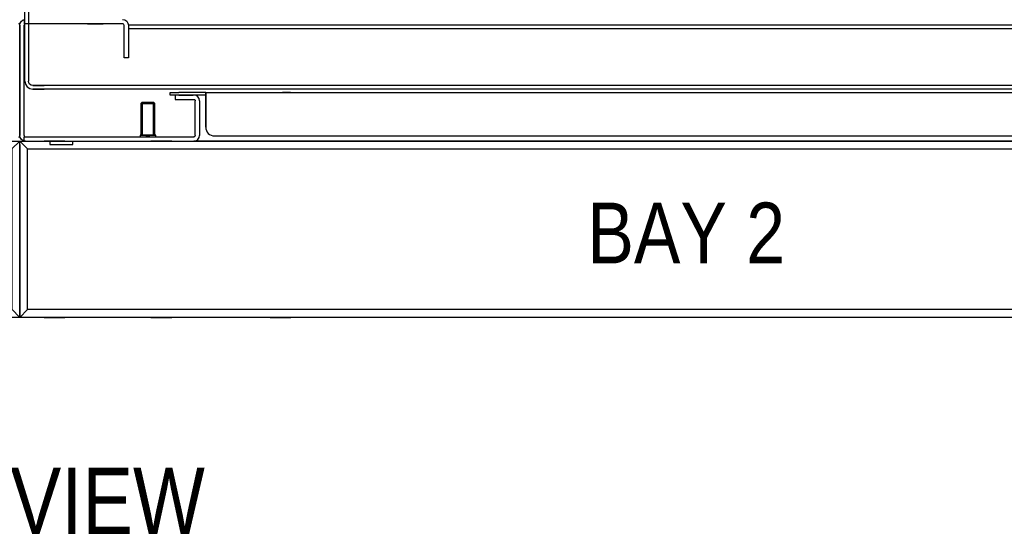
# Model space of a CAD drawing. Header units: inches. Extents: x 614 to 6314, y 704 to 4696.
# Tile 42 of 78: x 4047 to 4613, y 1127 to 1424. Entities that reach past the tile are written whole.
import ezdxf
from ezdxf.enums import TextEntityAlignment as Align

# ---------------------------------------------------------------- set-up
doc = ezdxf.new("R2010")
doc.units = ezdxf.units.IN
doc.header["$MEASUREMENT"] = 0
for name, color, linetype in [('1', 7, 'Continuous'), ('10', 7, 'Continuous'), ('HANDLE_ROTARY', 7, 'Continuous')]:
    doc.layers.add(name, color=color, linetype=linetype)
doc.styles.get("Standard").update_dxf_attribs({"font": 'ARIALN.TTF'})

# ---------------------------------------------------------------- blocks, each defined once
blk = doc.blocks.new('DOOR_FRONT')
for p, q in [((-397, -1962.53), (-397, -4.5)), ((-395, -4.5), (-395, -1962.53)), ((-397, -1962.53), (-396.66, -1964.24)), ((-396.66, -1964.24), (-395.69, -1965.69)), ((-394.81, -1963.48), (-395, -1962.53)), ((-394.28, -1964.28), (-394.81, -1963.48)), ((-393.48, -1964.81), (-394.28, -1964.28)), ((-392.53, -1965), (-393.48, -1964.81)), ((-386.01, -1965), (-392.53, -1965)), ((-386, -1965), (-392.5, -1965)), ((-392.5, -1965), (-386, -1965)), ((386, -1965), (-386, -1965)), ((-395.69, -1965.69), (-394.24, -1966.66)), ((-394.24, -1966.66), (-392.53, -1967)), ((-392.53, -1967), (-386.01, -1967)), ((-386, -1967), (-392.5, -1967)), ((-386, -1967), (-392.5, -1967)), ((386, -1967), (-386, -1967))]:
    blk.add_line(p, q)
blk = doc.blocks.new('VA________________00102', base_point=(1133.8, 1306.57))
at = {"layer": '1'}
for p, q in [((1129.3, 1330.32), (1929.3, 1330.32)), ((1129.3, 1228.82), (1129.3, 1330.32)), ((1133.8, 1325.82), (1129.3, 1330.32)), ((1129.3, 1233.32), (1129.3, 1325.82)), ((1129.3, 1325.57), (1129.3, 1233.57)), ((1133.8, 1330.32), (1924.8, 1330.32)), ((1133.8, 1325.82), (1924.8, 1325.82)), ((1133.8, 1233.32), (1133.8, 1325.82)), ((1133.8, 1233.57), (1133.8, 1325.57)), ((1155.3, 1330.32), (1143.3, 1330.32)), ((1155.3, 1330.32), (1143.3, 1330.32)), ((1216.8, 1330.32), (1204.8, 1330.32)), ((1285.3, 1330.32), (1273.3, 1330.32)), ((1285.3, 1330.32), (1273.3, 1330.32)), ((1924.8, 1325.82), (1929.3, 1330.32)), ((1929.3, 1328.32), (1929.3, 1330.32)), ((1929.3, 1328.32), (1929.3, 1228.82)), ((1929.3, 1325.82), (1929.3, 1233.32)), ((1929.3, 1233.57), (1929.3, 1325.57)), ((1129.3, 1323.07), (1129.3, 1236.07)), ((1929.3, 1236.07), (1929.3, 1323.07)), ((1129.3, 1312.57), (1129.3, 1306.57)), ((1129.3, 1312.57), (1129.3, 1306.57)), ((1929.3, 1306.57), (1929.3, 1312.57)), ((1929.3, 1306.57), (1929.3, 1312.57)), ((1129.3, 1252.57), (1129.3, 1246.57)), ((1129.3, 1252.57), (1129.3, 1246.57)), ((1929.3, 1246.57), (1929.3, 1252.57)), ((1929.3, 1246.57), (1929.3, 1252.57)), ((1133.8, 1233.32), (1129.3, 1228.82)), ((1924.8, 1233.32), (1133.8, 1233.32)), ((1924.8, 1233.57), (1929.3, 1228.82)), ((1929.3, 1228.82), (1129.3, 1228.82)), ((1924.8, 1228.82), (1133.8, 1228.82)), ((1143.3, 1228.82), (1155.3, 1228.82)), ((1143.3, 1228.82), (1155.3, 1228.82)), ((1204.8, 1228.82), (1216.8, 1228.82)), ((1273.3, 1228.82), (1285.3, 1228.82)), ((1273.3, 1228.82), (1285.3, 1228.82))]:
    blk.add_line(p, q, dxfattribs=at)
blk.add_lwpolyline([(1133.8, 1233.32), (1133.8, 1325.82), (1924.8, 1325.82), (1924.8, 1233.32), (1133.8, 1233.32)], dxfattribs=at)
at = {"layer": '10'}
for p, q in [((1133.8, 1306.57), (1133.8, 1312.57)), ((1133.8, 1306.57), (1133.8, 1312.57)), ((1133.8, 1246.57), (1133.8, 1252.57)), ((1133.8, 1246.57), (1133.8, 1252.57))]:
    blk.add_line(p, q, dxfattribs=at)
blk = doc.blocks.new('ENCL_FRONT')
for p, q in [((-399.75, 169.46), (-399.03, 170.53)), ((-399.03, 170.53), (-397.96, 171.25)), ((-397.96, 171.25), (-397.5, 171.34)), ((-397.5, 171.5), (-397.5, 169)), ((-340.8, 171.5), (-339.54, 171.25)), ((-339.54, 171.25), (-338.47, 170.53)), ((-338.47, 170.53), (-337.75, 169.46)), ((-400, 168.2), (-399.75, 169.46)), ((-400, 168.2), (-400, 104.8)), ((-400, 105.16), (-400, 167.83)), ((-358.5, 169), (-397.5, 169)), ((-397.44, 168.51), (-397.5, 168.2)), ((-397.5, 167.83), (-397.5, 168.2)), ((-397.5, 104.8), (-397.47, 167.83)), ((-397.49, 167.83), (-397.5, 167.83)), ((-397.47, 167.83), (-397.49, 167.83)), ((-397.27, 168.77), (-397.44, 168.51)), ((-397.01, 168.94), (-397.27, 168.77)), ((-396.7, 169), (-397.01, 168.94)), ((-361, 169), (-352, 169)), ((-340.8, 169), (-358.5, 169)), ((-340.49, 168.94), (-340.8, 169)), ((-340.23, 168.77), (-340.49, 168.94)), ((-340.06, 168.51), (-340.23, 168.77)), ((-340, 168.2), (-340.06, 168.51)), ((-340, 153.1), (-340, 168.2)), ((-337.75, 169.46), (-337.5, 168.2)), ((-337.5, 168.43), (337.5, 168.43)), ((-337.5, 168.2), (-337.5, 153.1)), ((-337.5, 166.43), (337.5, 166.43)), ((400, 168.2), (399.75, 169.46)), ((400, 104.8), (400, 168.2)), ((400, 105.16), (400, 167.83)), ((-340, 149.5), (-340, 153.1)), ((-337.5, 153.1), (-337.5, 149.5)), ((-400, 152), (-400, 141)), ((-337.5, 149.5), (-340, 149.5)), ((400, 152), (400, 141)), ((-313.5, 128), (-313.5, 129.5)), ((-313.5, 129.5), (-308.5, 129.5)), ((-308.5, 128), (-313.5, 128)), ((-306.38, 128), (-310.5, 128)), ((-306.38, 128), (-310.5, 128)), ((-310.5, 128), (-310.5, 125.5)), ((-310.5, 125.5), (-306.38, 125.5)), ((-293, 129.5), (-308.5, 129.5)), ((-293, 128), (-308.5, 128)), ((-308.5, 128), (-302.5, 128)), ((-308.5, 128), (-302.5, 128)), ((-303.25, 128), (-307.75, 128)), ((-303.25, 128), (-307.75, 128)), ((-307.75, 125.5), (-303.25, 125.5)), ((-299.8, 128), (-306.38, 128)), ((-299.8, 128), (-306.38, 128)), ((-306.38, 125.5), (-299.8, 125.5)), ((-306.14, 128), (-300.29, 128)), ((-306.14, 128), (-300.29, 128)), ((-302.5, 128), (-302.5, 128)), ((-302.5, 128), (-302.5, 128)), ((-293, 128), (-300.29, 128)), ((-298.54, 127.75), (-299.8, 128)), ((-299.8, 125.5), (-299.49, 125.44)), ((-299.49, 125.44), (-299.23, 125.27)), ((-299.23, 125.27), (-299.06, 125.01)), ((-299.06, 125.01), (-299, 124.7)), ((-299, 104.8), (-299, 124.7)), ((-297.47, 127.03), (-298.54, 127.75)), ((-296.75, 125.96), (-297.47, 127.03)), ((-296.5, 124.7), (-296.75, 125.96)), ((-293, 128), (-296.5, 128)), ((-296.5, 124.7), (-296.5, 104.8)), ((-293, 128), (-293, 129.5)), ((-293, 129.5), (-293, 129.23)), ((-293, 129.5), (293, 129.5)), ((-293, 129.23), (-293, 128.47)), ((-293, 128.47), (-293, 127.34)), ((-293, 128.47), (-293, 128)), ((-293, 127.88), (-293, 128.04)), ((-293, 128), (-293, 128.04)), ((-293, 127.85), (-293, 128)), ((-293, 128), (-293, 128)), ((-293, 127.44), (-293, 127.88)), ((-293, 127.41), (-293, 127.85)), ((-293, 126.79), (-293, 127.44)), ((-293, 126.77), (-293, 127.41)), ((-293, 127.34), (-293, 126)), ((-293, 126.02), (-293, 126.79)), ((-293, 126), (-293, 126.77)), ((-293, 109.52), (-293, 126.02)), ((-293, 126), (-293, 126.02)), ((-293, 126), (-293, 109.5)), ((-244.25, 129.5), (-248.75, 129.5)), ((-329.48, 124), (-330.25, 123.23)), ((-330.25, 123.23), (-322.25, 123.23)), ((-330.25, 123.23), (-330.25, 105)), ((-329.48, 124), (-329.48, 105)), ((-329.48, 124), (-323.02, 124)), ((-323.02, 105), (-323.02, 124)), ((-322.25, 123.23), (-323.02, 124)), ((-322.25, 105), (-322.25, 123.23)), ((-293, 109.52), (-293, 109.5)), ((-399.75, 103.54), (-400, 104.8)), ((-399.03, 102.47), (-399.75, 103.54)), ((-397.96, 101.75), (-399.03, 102.47)), ((-397.5, 104.8), (-397.44, 104.49)), ((-397.5, 101.5), (-397.5, 104)), ((-397.5, 104), (-396.7, 104)), ((-397.44, 104.49), (-397.27, 104.23)), ((-397.27, 104.23), (-397.01, 104.06)), ((-397.01, 104.06), (-396.7, 104)), ((-396.7, 104), (-299.8, 104)), ((-330.8, 104), (-320.2, 104)), ((-330.75, 105), (-330.75, 104)), ((-321.75, 105), (-330.75, 105)), ((-330.25, 105), (-322.25, 105)), ((-323.02, 105), (-329.48, 105)), ((-326.25, 104), (-327.36, 104)), ((-325.65, 104), (-326.85, 104)), ((-325.14, 104), (-326.25, 104)), ((-321.75, 104), (-321.75, 105)), ((-299.49, 104.06), (-299.8, 104)), ((-299.23, 104.23), (-299.49, 104.06)), ((-299.06, 104.49), (-299.23, 104.23)), ((-299, 104.8), (-299.06, 104.49)), ((-298.54, 101.75), (-297.47, 102.47)), ((-297.47, 102.47), (-296.75, 103.54)), ((-296.75, 103.54), (-296.5, 104.8)), ((-288, 104.5), (288, 104.5)), ((399.75, 103.54), (400, 104.8)), ((-397.5, 101.66), (-397.96, 101.75)), ((-397.5, 101.5), (-299.8, 101.5)), ((-396.7, 101.5), (-397.5, 101.5)), ((-382.66, 101.5), (-382.66, 99.5)), ((-382.66, 99.5), (-369.34, 99.5)), ((-369.34, 99.5), (-369.34, 101.5)), ((-334.3, 101.5), (-334.3, 101.5)), ((-334.3, 101.43), (-334.3, 101.43)), ((-325.7, 101.5), (-325.7, 101.5)), ((-325.7, 101.43), (-325.7, 101.43)), ((-312.7, 101.5), (-312.7, 101.5)), ((-312.7, 101.5), (-312.7, 101.5)), ((-299.8, 101.5), (-298.54, 101.75)), ((299.8, 101.5), (-299.8, 101.5))]:
    blk.add_line(p, q)
blk.add_arc((-288, 109.5), 5, 180, 270)
blk.add_blockref('VA________________00102', (-395.5, 77.75))

msp = doc.modelspace()

# ---------------------------------------------------------------- block references
for p in [(3646.842, 1252.212), (4446.842, 1252.212)]:
    msp.add_blockref('ENCL_FRONT', p)
at = {"layer": 'HANDLE_ROTARY'}
msp.add_blockref('DOOR_FRONT', (4446.842, 3350.712), dxfattribs=at)

# ---------------------------------------------------------------- texts
for s, height, p in [('BAY 2', 35, (4430.211, 1283.299)), ('%%UFRONT VIEW', 38.18182, (4016.053, 1127.436))]:
    msp.add_text(s, height=height).set_placement(p, align=Align.CENTER)

doc.saveas('drawing.dxf')
